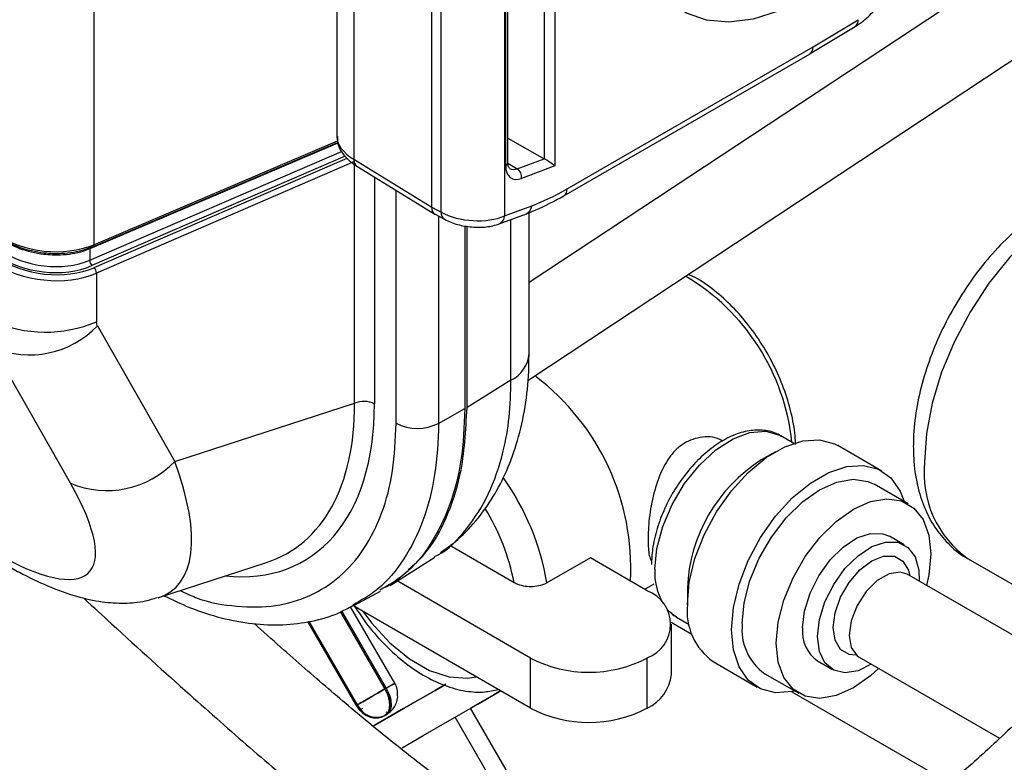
# Model space of a CAD drawing. Header units: inches. Extents: x 0.6 to 33.8, y 0 to 21.7.
# Tile 149 of 210: x 28.925 to 29.567, y 12.395 to 12.878. Entities that reach past the tile are written whole.
import ezdxf

# ---------------------------------------------------------------- set-up
doc = ezdxf.new("R2010")
doc.units = ezdxf.units.IN
doc.header["$MEASUREMENT"] = 0

msp = doc.modelspace()

# ---------------------------------------------------------------- linework, layer by layer
at = {"color": 7, "linetype": 'Continuous'}
for p, q in [((28.97299, 14.44468), (28.97299, 12.73175)), ((29.25692, 12.70729), (30.00767, 13.20342)), ((29.13153, 13.11585), (29.13153, 12.80229)), ((29.25603, 12.64339), (29.97153, 13.11623)), ((29.14258, 13.09911), (29.14258, 12.78745)), ((29.19339, 12.7562), (29.19339, 13.06961)), ((29.24089, 13.06887), (29.24089, 12.75055)), ((29.27364, 13.07417), (29.27364, 12.78306)), ((29.1995, 12.7529), (29.1995, 13.06611)), ((29.2668, 12.78779), (29.2668, 13.0673)), ((29.24158, 12.78326), (29.24158, 13.03697)), ((29.24303, 12.78527), (29.24303, 13.03898)), ((29.44194, 12.8607), (29.47131, 12.87836)), ((29.44, 12.85625), (29.46943, 12.87394)), ((29.28156, 12.76811), (29.44194, 12.8607)), ((29.27952, 12.7636), (29.43996, 12.85622)), ((28.97299, 12.73175), (29.13197, 12.79934)), ((29.24303, 12.80122), (29.26674, 12.78782)), ((29.13222, 12.79783), (28.9704, 12.72904)), ((28.9704, 12.72163), (29.13449, 12.79259)), ((28.97233, 12.73038), (29.13203, 12.79827)), ((29.13699, 12.78953), (28.97187, 12.71813)), ((28.97335, 12.71681), (29.13824, 12.78811)), ((29.14258, 12.78745), (29.19339, 12.7562)), ((29.24911, 12.78127), (29.26674, 12.78782)), ((29.14302, 12.78604), (28.97481, 12.7133)), ((29.14302, 12.62848), (29.14302, 12.7841)), ((29.14451, 12.78301), (29.19535, 12.75174)), ((29.24304, 12.785), (29.24911, 12.78127)), ((29.27364, 12.78306), (29.25192, 12.77498)), ((29.15604, 12.77592), (29.15604, 12.62802)), ((29.17014, 12.61548), (29.17014, 12.76725)), ((29.19339, 12.7562), (29.1995, 12.7529)), ((29.24089, 12.75055), (29.2586, 12.75717)), ((29.19551, 12.75165), (29.20165, 12.74833)), ((29.19773, 12.75045), (29.19773, 12.61534)), ((29.23737, 12.74535), (29.25508, 12.75197)), ((29.24502, 12.64347), (29.24502, 12.74821)), ((29.25692, 12.66091), (29.25692, 12.7527)), ((29.21498, 12.74392), (29.21498, 12.62495)), ((29.21638, 12.62575), (29.21638, 12.7438)), ((28.9704, 12.72904), (28.9703, 12.729)), ((28.9704, 12.72904), (28.9704, 12.72163)), ((28.97481, 12.7133), (28.97481, 12.68154)), ((28.97547, 12.67882), (29.02584, 12.59043)), ((28.95782, 12.57634), (28.90745, 12.66473)), ((29.24502, 12.64347), (29.21638, 12.62575)), ((29.02584, 12.59043), (29.14302, 12.62848)), ((29.19773, 12.61534), (29.21498, 12.62495)), ((29.42938, 12.60233), (29.42103, 12.60715)), ((29.48681, 12.58433), (29.45809, 12.60091)), ((29.41745, 12.59688), (29.40818, 12.59152)), ((29.50391, 12.56291), (29.48181, 12.57567)), ((29.50145, 12.53619), (29.49172, 12.5418)), ((29.24704, 12.51157), (29.20519, 12.53573)), ((29.01543, 12.50195), (29.08574, 12.52479)), ((29.16619, 12.5098), (29.19529, 12.5283)), ((29.29677, 12.52776), (29.26849, 12.51144)), ((29.33387, 12.50635), (29.29677, 12.52776)), ((29.54313, 12.5271), (29.62908, 12.47747)), ((29.60755, 12.45689), (29.50329, 12.51708)), ((29.25785, 12.46247), (29.17079, 12.51273)), ((29.33224, 12.50729), (29.33835, 12.51082)), ((29.14269, 12.49668), (29.15994, 12.50615)), ((29.36001, 12.50809), (29.36001, 12.49738)), ((29.16286, 12.44235), (29.13386, 12.49258)), ((29.13386, 12.49258), (29.16286, 12.44235)), ((29.16375, 12.44286), (29.13477, 12.49305)), ((29.13477, 12.49305), (29.16375, 12.44286)), ((29.16924, 12.44603), (29.14042, 12.49595)), ((29.25785, 12.42981), (29.14193, 12.49673)), ((29.14423, 12.43159), (29.11269, 12.48623)), ((29.11269, 12.48623), (29.14423, 12.43159)), ((29.11334, 12.48631), (29.14476, 12.43189)), ((29.14476, 12.43189), (29.11334, 12.48631)), ((29.34952, 12.48584), (29.36297, 12.47808)), ((29.35291, 12.48915), (29.36126, 12.48433)), ((29.34957, 12.4518), (29.34957, 12.48446)), ((29.25785, 12.42981), (29.25785, 12.46247)), ((29.33369, 12.46247), (29.33387, 12.46257)), ((29.33369, 12.46247), (29.33369, 12.42981)), ((29.33387, 12.42991), (29.33387, 12.46257)), ((29.37684, 12.46018), (29.40557, 12.44359)), ((29.44485, 12.46061), (29.45457, 12.455)), ((29.47204, 12.46295), (29.56343, 12.4102)), ((29.41057, 12.45226), (29.43267, 12.4395)), ((29.16375, 12.44286), (29.16286, 12.44235)), ((29.16286, 12.44235), (29.16375, 12.44286)), ((29.16633, 12.44435), (29.16633, 12.44435)), ((29.16633, 12.44435), (29.16633, 12.44435)), ((29.42801, 12.44053), (29.5308, 12.38119)), ((29.14476, 12.43189), (29.14423, 12.43159)), ((29.14423, 12.43159), (29.14476, 12.43189)), ((29.14469, 12.43162), (29.14499, 12.4316)), ((29.14818, 12.42953), (29.14666, 12.42865)), ((29.16517, 12.42688), (29.16365, 12.42712)), ((29.16454, 12.42635), (29.16588, 12.42755)), ((29.27279, 12.3362), (29.21872, 12.42985)), ((29.33387, 12.42991), (29.33369, 12.42981)), ((29.16343, 12.42536), (29.16255, 12.42485)), ((29.16255, 12.42485), (29.16286, 12.42503)), ((29.16286, 12.42503), (29.16255, 12.42485)), ((29.16286, 12.42503), (29.16375, 12.42554)), ((29.16375, 12.42554), (29.16286, 12.42503)), ((29.16423, 12.42613), (29.16343, 12.42536)), ((29.16343, 12.42536), (29.16412, 12.42597)), ((29.16343, 12.42536), (29.16375, 12.42554)), ((29.16375, 12.42554), (29.16343, 12.42536)), ((29.16375, 12.42554), (29.16484, 12.42656)), ((29.16428, 12.42616), (29.16375, 12.42554)), ((29.25296, 12.34727), (29.20865, 12.42403))]:
    msp.add_line(p, q, dxfattribs=at)
at = {"color": 7, "linetype": 'Continuous', "flags": 128}
for points in [[(29.43608, 12.89216), (29.41927, 12.88391), (29.40284, 12.87876), (29.38715, 12.87681), (29.37255, 12.87812), (29.35937, 12.88265), (29.34791, 12.8903), (29.33841, 12.9009), (29.3311, 12.91421), (29.32613, 12.92994), (29.32362, 12.94774), (29.32362, 12.9672), (29.32613, 12.9879), (29.3311, 13.00937), (29.33841, 13.03113), (29.34791, 13.05269), (29.35937, 13.07358), (29.37255, 13.09332), (29.38715, 13.11148), (29.40284, 13.12765), (29.41927, 13.14147), (29.43608, 13.15262)], [(29.68062, 12.76526), (29.67336, 12.76864), (29.66048, 12.77147), (29.64635, 12.77106), (29.63132, 12.76741), (29.61579, 12.76062), (29.60015, 12.75087), (29.58482, 12.7384), (29.57019, 12.72355), (29.55664, 12.70669), (29.54452, 12.68827), (29.53414, 12.66876), (29.52578, 12.64866), (29.51965, 12.62849), (29.5159, 12.60879), (29.51464, 12.59005)], [(29.3388, 12.52034), (29.3401, 12.53392), (29.34392, 12.54826), (29.35007, 12.5626), (29.3582, 12.57616), (29.36789, 12.58821), (29.37861, 12.5981), (29.38977, 12.6053), (29.40079, 12.60941), (29.41106, 12.61023), (29.42003, 12.60769), (29.42103, 12.60715)], [(29.36001, 12.49738), (29.36127, 12.5119), (29.36498, 12.52723), (29.37098, 12.54271), (29.37902, 12.55765), (29.38874, 12.57142), (29.39971, 12.58339), (29.41146, 12.59306), (29.42347, 12.59999), (29.43522, 12.60389), (29.44619, 12.60458), (29.45591, 12.60204), (29.45809, 12.60091)], [(29.38874, 12.48079), (29.38999, 12.49531), (29.3937, 12.51065), (29.39971, 12.52612), (29.40775, 12.54107), (29.41746, 12.55483), (29.42844, 12.56681), (29.44018, 12.57647), (29.4522, 12.58341), (29.46394, 12.58731), (29.47492, 12.588), (29.48463, 12.58546), (29.49267, 12.57979), (29.49868, 12.57124), (29.50134, 12.56439)], [(29.39581, 12.48488), (29.39707, 12.49855), (29.4008, 12.513), (29.4068, 12.5275), (29.41478, 12.54131), (29.42433, 12.55376), (29.43498, 12.56421), (29.44619, 12.57214), (29.4574, 12.57715), (29.46805, 12.579), (29.4776, 12.57758), (29.48181, 12.57567)], [(29.41791, 12.47212), (29.41917, 12.4858), (29.4229, 12.50024), (29.4289, 12.51474), (29.43688, 12.52856), (29.44643, 12.541), (29.45708, 12.55145), (29.46829, 12.55938), (29.4795, 12.5644), (29.49015, 12.56624), (29.4997, 12.56482), (29.50768, 12.56022), (29.51368, 12.55265), (29.51741, 12.54251), (29.51867, 12.53029), (29.51741, 12.51661), (29.51593, 12.50979)], [(29.43514, 12.48207), (29.43637, 12.49311), (29.43997, 12.50474), (29.44566, 12.51612), (29.45304, 12.52639), (29.46154, 12.53479), (29.47055, 12.5407), (29.47939, 12.54368), (29.4874, 12.54351), (29.49172, 12.5418)], [(29.44486, 12.47646), (29.44609, 12.48749), (29.44969, 12.49913), (29.45539, 12.5105), (29.46276, 12.52077), (29.47127, 12.52917), (29.48027, 12.53508), (29.48911, 12.53807), (29.49712, 12.5379), (29.50372, 12.53459), (29.50841, 12.52839), (29.51085, 12.51976), (29.5111, 12.51257)], [(29.45503, 12.48233), (29.45626, 12.49201), (29.45983, 12.50217), (29.4654, 12.5118), (29.47241, 12.51998), (29.48018, 12.52588), (29.48795, 12.52895), (29.49496, 12.52887), (29.50052, 12.52566), (29.5041, 12.51963), (29.50496, 12.51612)], [(29.50329, 12.51708), (29.49871, 12.51849), (29.4915, 12.51736), (29.48383, 12.51293), (29.47662, 12.50574), (29.47074, 12.49665), (29.4669, 12.48676), (29.46557, 12.47726), (29.4669, 12.4693), (29.47074, 12.46384), (29.47204, 12.46295)], [(29.14848, 12.49295), (29.15419, 12.48542), (29.16614, 12.47245), (29.17892, 12.46198), (29.19197, 12.45444), (29.20475, 12.45017), (29.2167, 12.44933), (29.22241, 12.45027)], [(29.35291, 12.48915), (29.35007, 12.49109), (29.34685, 12.4942)], [(29.4301, 12.44098), (29.42844, 12.44062), (29.41746, 12.43992), (29.40775, 12.44247), (29.39971, 12.44813), (29.3937, 12.45668), (29.38999, 12.46773), (29.38874, 12.48079)], [(29.47008, 12.46442), (29.4654, 12.46482), (29.45983, 12.46803), (29.45626, 12.47406), (29.45503, 12.48233)], [(29.48468, 12.45566), (29.4795, 12.45096), (29.46829, 12.44303), (29.45708, 12.43801), (29.44643, 12.43617), (29.43688, 12.43759), (29.4289, 12.44219), (29.4229, 12.44976), (29.41917, 12.4599), (29.41791, 12.47212)], [(29.47986, 12.45844), (29.47127, 12.45422), (29.46276, 12.4528), (29.45539, 12.45456), (29.44969, 12.45936), (29.44609, 12.46684), (29.44486, 12.47646)], [(29.16375, 12.44286), (29.16567, 12.44397), (29.16723, 12.44487), (29.16837, 12.44553), (29.16905, 12.44592), (29.16924, 12.44603)], [(29.14476, 12.43189), (29.14642, 12.43286), (29.14843, 12.43402), (29.15071, 12.43533), (29.15317, 12.43675), (29.15571, 12.43822), (29.15823, 12.43968), (29.16065, 12.44107), (29.16286, 12.44235)], [(29.15551, 12.41832), (29.17504, 12.42959), (29.19556, 12.44144), (29.20232, 12.44534)], [(29.20246, 12.44542), (29.19556, 12.44144), (29.17504, 12.42959), (29.15587, 12.41853)], [(29.16286, 12.44235), (29.16418, 12.43973), (29.16516, 12.43705), (29.16576, 12.4344), (29.16597, 12.43189), (29.16576, 12.42962), (29.16516, 12.42767), (29.16418, 12.42612), (29.16286, 12.42503)], [(29.16375, 12.42554), (29.16506, 12.42663), (29.16604, 12.42818), (29.16665, 12.43013), (29.16685, 12.4324), (29.16665, 12.43491), (29.16604, 12.43756), (29.16506, 12.44024), (29.16375, 12.44286)], [(29.174, 12.40403), (29.18772, 12.41195), (29.20666, 12.42289), (29.22331, 12.4325), (29.23745, 12.44066), (29.23825, 12.44112)], [(29.174, 12.40403), (29.18772, 12.41195), (29.20666, 12.42289), (29.22331, 12.4325), (29.23745, 12.44066), (29.23825, 12.44112)], [(29.23827, 12.44111), (29.23382, 12.43854), (29.21897, 12.42997), (29.21873, 12.42983)], [(29.23827, 12.44111), (29.23382, 12.43854), (29.21897, 12.42997), (29.21873, 12.42983)]]:
    msp.add_lwpolyline(points, dxfattribs=at)
at = {"color": 7, "linetype": 'Continuous'}
for centre, radius, start, end in [((29.46654, 12.87779), 0.00481, 306.90229, 6.82403), ((29.14743, 12.78692), 0.00488, 173.73454, 233.15138), ((29.24067, 12.78544), 0.00236, 292.8092, 355.87066), ((29.24533, 12.77581), 0.00663, 352.8643, 55.33631), ((29.27672, 12.76758), 0.00486, 305.10441, 6.23431), ((29.25248, 12.75752), 0.00613, 295.16264, 356.75187), ((29.20449, 12.75246), 0.00501, 174.95687, 235.55399), ((29.23489, 12.75082), 0.00601, 294.47818, 357.46356), ((28.97221, 12.72906), 0.00191, 149.4611, 181.71923), ((28.97232, 12.7291), 0.00192, 149.83023, 181.61288), ((28.97198, 12.73126), 0.000951, 249.00454, 291.42024), ((28.9716, 12.73157), 0.0014, 301.34648, 7.16208), ((28.97558, 12.72174), 0.00518, 181.13764, 224.17376), ((28.96964, 12.7132), 0.00518, 1.13764, 44.17376), ((29.28647, 12.58862), 0.14238, 5.81515, 59.48559), ((28.94154, 12.76053), 0.08571, 246.07942, 292.84312), ((28.9311, 12.7218), 0.06177, 247.48407, 315.90913), ((29.23541, 12.66281), 0.02159, 296.42124, 354.96365), ((29.16676, 12.5212), 0.15635, 356.88304, 52.85039), ((29.14904, 12.61437), 0.01534, 62.85772, 113.09791), ((29.18407, 12.64243), 0.03033, 242.65648, 296.76622), ((28.98148, 12.63341), 0.06177, 247.48407, 315.90913), ((29.46358, 12.50392), 0.10365, 122.31131, 177.69407), ((29.58252, 12.58284), 0.06826, 173.93521, 234.75261), ((29.10283, 12.48283), 0.16811, 9.79676, 35.26617), ((29.10698, 12.48475), 0.1426, 10.84326, 31.76227), ((29.37986, 12.51831), 0.04112, 177.16452, 209.25869), ((29.32556, 12.48446), 0.02341, 290.78342, 69.21658), ((29.40022, 12.49316), 0.04043, 174.01368, 234.67414), ((29.43062, 12.48097), 0.03502, 173.60377, 235.08405), ((29.45838, 12.47966), 0.02336, 174.06714, 234.62068), ((29.29577, 12.53565), 0.08242, 242.60967, 297.39033), ((29.32274, 12.45448), 0.02697, 294.37466, 354.3052), ((29.15731, 12.4377), 0.01384, 204.8163, 293.64307), ((29.29577, 12.50299), 0.08242, 242.60967, 297.39033)]:
    msp.add_arc(centre, radius, start, end, dxfattribs=at)
for centre, major_axis, ratio, start_param, end_param in [((29.43498, 12.86471), (-0.005, 0.00848), 0.571337, 3.136491, 3.92197), ((29.1709, 12.79898), (0.03931, -0.00444), 0.503824, 3.198455, 3.9664), ((29.26667, 12.78377), (-0.00256, 0.00427), 0.593719, 5.457658, 5.475111), ((29.27016, 12.78507), (0.00491, -0.00342), 0.075634, 0.837917, 2.373807), ((29.25411, 12.7905), (0.00886, 0.01535), 0.577234, 2.356286, 3.750791), ((29.25063, 12.79251), (0.00628, 0.01115), 0.576449, 3.099505, 3.74468), ((29.28156, 12.92083), (0.09348, 0.16198), 0.577366, 3.752239, 3.926745), ((29.20035, 12.76022), (0.00492, 0.00853), 0.577234, 2.356286, 3.157639), ((29.22001, 12.76232), (0.0295, -0.00241), 0.500104, 3.985203, 5.538546), ((28.94148, 12.76191), (0.05084, -0.00893), 0.659946, 4.132029, 5.491052), ((28.94148, 12.75016), (0.04656, -0.0092), 0.673563, 4.148858, 5.507881), ((28.94184, 12.74742), (0.0508, -0.00931), 0.668913, 4.138566, 5.49759), ((28.94113, 12.74799), (0.04956, -0.00908), 0.668913, 4.138566, 5.49759), ((28.94148, 12.74526), (0.05379, -0.00921), 0.664744, 4.129898, 5.488921), ((28.99617, 12.72305), (-0.11387, 0.19726), 0.568869, 2.750515, 3.919643), ((28.98921, 12.71904), (-0.11078, 0.18784), 0.568073, 3.015905, 3.914355), ((28.87728, 12.68269), (-0.14785, 0.17542), 0.342534, 2.997375, 3.901604), ((28.84259, 12.64398), (0.12721, -0.12579), 0.266839, 5.488654, 7.044598)]:
    msp.add_ellipse(centre, major_axis=major_axis, ratio=ratio, start_param=start_param, end_param=end_param, dxfattribs=at)
for points, knots in [([(29.46943, 12.87394), (29.47121, 12.8751), (29.47636, 12.87844), (29.48264, 12.88488), (29.48764, 12.89356), (29.48828, 12.89971), (29.48861, 12.90285)], [0, 0, 0, 0, 0.161575, 0.466366, 0.727124, 1, 1, 1, 1]), ([(30.04138, 12.73933), (30.04124, 12.74602), (30.041, 12.75855), (30.03857, 12.77904), (30.03372, 12.79789), (30.02608, 12.81288), (30.01679, 12.82366), (30.00713, 12.8307), (29.99254, 12.83694), (29.97367, 12.8381), (29.95093, 12.83147), (29.92742, 12.81756), (29.90481, 12.79919), (29.88438, 12.77976), (29.86547, 12.76015), (29.8447, 12.7372), (29.82232, 12.71116), (29.80152, 12.68608), (29.78408, 12.66466), (29.76879, 12.64568), (29.75212, 12.62489), (29.73288, 12.60084), (29.71105, 12.57362), (29.68806, 12.54549), (29.6651, 12.51829), (29.64434, 12.49437), (29.62323, 12.47082), (29.59963, 12.44555), (29.57232, 12.41802), (29.54477, 12.39251), (29.51946, 12.37137), (29.49557, 12.35355), (29.47432, 12.33986), (29.45495, 12.32934), (29.43891, 12.32209), (29.42092, 12.31549), (29.40118, 12.31048), (29.38093, 12.30814), (29.36403, 12.3082), (29.34768, 12.3098), (29.33379, 12.31245), (29.31827, 12.31666), (29.3028, 12.3222), (29.28906, 12.32809), (29.27752, 12.33366), (29.26676, 12.3393), (29.25551, 12.34564), (29.23818, 12.35612), (29.21486, 12.37173), (29.18587, 12.39321), (29.15637, 12.41675), (29.1262, 12.44214), (29.10023, 12.46471), (29.08344, 12.47978), (29.0777, 12.48492)], [0, 0, 0, 0, 0.01187, 0.02226, 0.039426, 0.052509, 0.062631, 0.071555, 0.079518, 0.096177, 0.115652, 0.139447, 0.163524, 0.183041, 0.201199, 0.222492, 0.246967, 0.269656, 0.285232, 0.298855, 0.314407, 0.333727, 0.354002, 0.3756, 0.394863, 0.411489, 0.425911, 0.444324, 0.464696, 0.485252, 0.503075, 0.519531, 0.539343, 0.555054, 0.570535, 0.584454, 0.609263, 0.635136, 0.657638, 0.673735, 0.692923, 0.715363, 0.737649, 0.756537, 0.771528, 0.784005, 0.798263, 0.814748, 0.849779, 0.884985, 0.91865, 0.951002, 0.983263, 1, 1, 1, 1]), ([(29.13193, 12.80233), (29.13187, 12.801), (29.13168, 12.79736), (29.13455, 12.79187), (29.13886, 12.78683), (29.14276, 12.78419), (29.14451, 12.78301)], [0, 0, 0, 0, 0.166535, 0.453091, 0.75578, 1, 1, 1, 1]), ([(29.24417, 12.78158), (29.24398, 12.78167), (29.24364, 12.78185), (29.24307, 12.78359), (29.24304, 12.78492), (29.24303, 12.78527)], [0, 0, 0, 0, 0.456907, 0.856079, 1, 1, 1, 1]), ([(28.96699, 12.50102), (28.97294, 12.49557), (28.9973, 12.47319), (29.033, 12.44083), (29.07544, 12.40332), (29.11322, 12.37125), (29.14873, 12.34287), (29.18064, 12.31938), (29.20594, 12.30252), (29.22544, 12.29073), (29.24083, 12.28217), (29.25705, 12.27395), (29.2762, 12.2654), (29.29868, 12.25718), (29.32245, 12.2508), (29.34449, 12.24721), (29.36237, 12.24576), (29.38056, 12.24567), (29.39986, 12.24724), (29.42108, 12.25092), (29.44419, 12.25721), (29.47039, 12.26727), (29.49781, 12.28108), (29.52744, 12.29949), (29.55384, 12.31891), (29.57765, 12.33853), (29.59665, 12.35536), (29.61502, 12.37264), (29.63421, 12.3916), (29.65264, 12.4107), (29.67011, 12.42956), (29.68526, 12.44637), (29.70018, 12.46333), (29.72003, 12.48642), (29.74479, 12.51624), (29.77587, 12.55451), (29.80842, 12.59526), (29.84152, 12.6364), (29.87349, 12.67504), (29.90092, 12.70645), (29.92327, 12.73025), (29.94132, 12.7478), (29.95695, 12.76123), (29.96858, 12.76932), (29.97481, 12.77279), (29.97653, 12.77412), (29.97558, 12.77559), (29.97482, 12.77667), (29.97372, 12.77782), (29.97469, 12.7767), (29.9761, 12.77316), (29.97759, 12.76688), (29.97869, 12.75609), (29.97881, 12.74531), (29.97888, 12.73913)], [0, 0, 0, 0, 0.014517, 0.059522, 0.096497, 0.13427, 0.17252, 0.207395, 0.23742, 0.255911, 0.271972, 0.288337, 0.308716, 0.332899, 0.358741, 0.381034, 0.397523, 0.413727, 0.432168, 0.44975, 0.470015, 0.490887, 0.513342, 0.533081, 0.55559, 0.568029, 0.581277, 0.593777, 0.605074, 0.620496, 0.632271, 0.642634, 0.65388, 0.666112, 0.689007, 0.715243, 0.744329, 0.775628, 0.806872, 0.83621, 0.856594, 0.875384, 0.89309, 0.910136, 0.919283, 0.929748, 0.941111, 0.950046, 0.955426, 0.962685, 0.96856, 0.97624, 0.986378, 1, 1, 1, 1]), ([(29.6795, 12.76583), (29.67544, 12.76777), (29.66721, 12.7717), (29.65341, 12.77407), (29.63897, 12.77387), (29.62401, 12.77084), (29.60869, 12.76502), (29.59329, 12.75643), (29.57821, 12.74524), (29.56387, 12.73179), (29.55061, 12.71645), (29.53871, 12.6996), (29.5284, 12.6816), (29.51988, 12.66283), (29.51335, 12.64365), (29.50902, 12.62442), (29.50744, 12.60997), (29.50734, 12.60205), (29.50732, 12.60026)], [0, 0, 0, 0, 0.0575349, 0.1166921, 0.1767133, 0.2388309, 0.3035018, 0.3702391, 0.4380164, 0.5058602, 0.5734626, 0.6408436, 0.7081397, 0.7755286, 0.8431466, 0.9111973, 0.979864, 1, 1, 1, 1]), ([(29.25508, 12.75197), (29.25712, 12.75276), (29.26524, 12.7559), (29.2734, 12.7603), (29.27952, 12.7636)], [0, 0, 0, 0, 0.250479, 1, 1, 1, 1]), ([(29.20165, 12.74833), (29.20305, 12.74765), (29.20703, 12.7457), (29.21477, 12.74366), (29.22436, 12.74287), (29.232, 12.74361), (29.23602, 12.74491), (29.23737, 12.74535)], [0, 0, 0, 0, 0.132691, 0.379381, 0.623344, 0.873252, 1, 1, 1, 1]), ([(28.91039, 12.7371), (28.91491, 12.73459), (28.92403, 12.72954), (28.93902, 12.72629), (28.95376, 12.72579), (28.96433, 12.72753), (28.97018, 12.7298), (28.97164, 12.73037)], [0, 0, 0, 0, 0.247215, 0.498707, 0.67354, 0.918314, 1, 1, 1, 1]), ([(28.9703, 12.729), (28.96888, 12.72845), (28.96323, 12.72627), (28.95301, 12.72464), (28.93878, 12.72523), (28.92438, 12.7285), (28.91568, 12.73346), (28.91137, 12.73592)], [0, 0, 0, 0, 0.08191, 0.327208, 0.502228, 0.75356, 1, 1, 1, 1]), ([(29.43054, 12.60166), (29.4305, 12.60291), (29.4303, 12.60902), (29.42834, 12.62065), (29.42384, 12.63636), (29.41726, 12.65198), (29.40891, 12.66696), (29.39905, 12.68083), (29.38798, 12.69321), (29.37602, 12.7034), (29.36671, 12.7099), (29.3615, 12.71201), (29.36049, 12.71242)], [0, 0, 0, 0, 0.030262, 0.148096, 0.265736, 0.383127, 0.50039, 0.617701, 0.735206, 0.853101, 0.971575, 1, 1, 1, 1]), ([(28.97547, 12.67882), (28.97537, 12.67899), (28.97497, 12.67976), (28.97488, 12.68077), (28.97481, 12.68154)], [0, 0, 0, 0, 0.23023, 1, 1, 1, 1]), ([(29.19902, 12.53123), (29.20229, 12.53349), (29.21076, 12.53934), (29.22238, 12.55151), (29.23376, 12.56725), (29.24276, 12.58486), (29.24979, 12.60435), (29.25461, 12.62591), (29.25676, 12.6453), (29.25677, 12.65679), (29.25678, 12.66062)], [0, 0, 0, 0, 0.084727, 0.21922, 0.35557, 0.488321, 0.629842, 0.779667, 0.926614, 1, 1, 1, 1]), ([(29.19507, 12.52852), (29.19577, 12.52885), (29.20404, 12.53276), (29.21637, 12.546), (29.23117, 12.56841), (29.23964, 12.59381), (29.24441, 12.61909), (29.24481, 12.63531), (29.24502, 12.64347)], [0, 0, 0, 0, 0.020665, 0.2441, 0.463185, 0.688743, 0.843201, 1, 1, 1, 1]), ([(29.17808, 12.52006), (29.18177, 12.52331), (29.19185, 12.53215), (29.20332, 12.55328), (29.21409, 12.58432), (29.21556, 12.61079), (29.21638, 12.62575)], [0, 0, 0, 0, 0.14924, 0.406914, 0.664708, 1, 1, 1, 1]), ([(29.21498, 12.62495), (29.21446, 12.6135), (29.21344, 12.59059), (29.20559, 12.56081), (29.19306, 12.53584), (29.17776, 12.5172), (29.16507, 12.5099), (29.15959, 12.50674)], [0, 0, 0, 0, 0.210048, 0.420123, 0.630225, 0.840348, 1, 1, 1, 1]), ([(29.02938, 12.50648), (29.03275, 12.50488), (29.04551, 12.49882), (29.0666, 12.49567), (29.09187, 12.49559), (29.11446, 12.50232), (29.13399, 12.51475), (29.14982, 12.53291), (29.16141, 12.55619), (29.16872, 12.58372), (29.16967, 12.6049), (29.17014, 12.61548)], [0, 0, 0, 0, 0.042942, 0.162547, 0.282156, 0.401376, 0.52061, 0.640879, 0.761136, 0.880576, 1, 1, 1, 1]), ([(29.19773, 12.61534), (29.19773, 12.61534), (29.19773, 12.60376), (29.19603, 12.58121), (29.18844, 12.55136), (29.17577, 12.52611), (29.16029, 12.50749), (29.14744, 12.50013), (29.14196, 12.49699)], [0, 0, 0, 0, 0.000003, 0.206526, 0.419009, 0.627011, 0.841195, 1, 1, 1, 1]), ([(29.38306, 12.60383), (29.38245, 12.6042), (29.37818, 12.60683), (29.3683, 12.60695), (29.3566, 12.6026), (29.34766, 12.59329), (29.34126, 12.5809), (29.33686, 12.56572), (29.3345, 12.54968), (29.33425, 12.53643), (29.33501, 12.52842), (29.3364, 12.52622), (29.33677, 12.52564)], [0, 0, 0, 0, 0.021412, 0.14979, 0.270312, 0.376518, 0.485306, 0.607886, 0.736007, 0.85345, 0.961864, 1, 1, 1, 1]), ([(29.42159, 12.60649), (29.42106, 12.60692), (29.41811, 12.60931), (29.41113, 12.61095), (29.40145, 12.61116), (29.39115, 12.6084), (29.38061, 12.60301), (29.37022, 12.59503), (29.36054, 12.58489), (29.35203, 12.57311), (29.34505, 12.56022), (29.33998, 12.5468), (29.33708, 12.53429), (29.33675, 12.52674), (29.3366, 12.5234)], [0, 0, 0, 0, 0.018725, 0.104023, 0.188835, 0.276463, 0.367696, 0.460786, 0.553956, 0.646868, 0.739689, 0.83268, 0.926083, 1, 1, 1, 1]), ([(29.50732, 12.60026), (29.5074, 12.59697), (29.50761, 12.58757), (29.50994, 12.57346), (29.51494, 12.55869), (29.52189, 12.54613), (29.53115, 12.53561), (29.53886, 12.52898), (29.54385, 12.52682), (29.54444, 12.52657)], [0, 0, 0, 0, 0.104771, 0.299824, 0.474305, 0.641951, 0.803934, 0.977068, 1, 1, 1, 1]), ([(28.91539, 12.52346), (28.91846, 12.52172), (28.92778, 12.51646), (28.9433, 12.50903), (28.96101, 12.50258), (28.97755, 12.49887), (28.99256, 12.49797), (29.00476, 12.49884), (29.01185, 12.50113), (29.01439, 12.50195)], [0, 0, 0, 0, 0.092053, 0.279356, 0.477139, 0.649516, 0.794568, 0.926745, 1, 1, 1, 1]), ([(29.16186, 12.50822), (29.16488, 12.50945), (29.16936, 12.51127), (29.17276, 12.51484), (29.17387, 12.51601)], [0, 0, 0, 0, 0.672758, 1, 1, 1, 1]), ([(29.26849, 12.51144), (29.26794, 12.51115), (29.26667, 12.51047), (29.2637, 12.50948), (29.25942, 12.50881), (29.2543, 12.50903), (29.25003, 12.51005), (29.2479, 12.51114), (29.24704, 12.51157)], [0, 0, 0, 0, 0.0931111, 0.2183595, 0.4301952, 0.6419212, 0.8565135, 1, 1, 1, 1]), ([(29.01884, 12.50306), (29.02436, 12.50041), (29.03682, 12.49443), (29.05616, 12.48831), (29.07655, 12.48447), (29.09632, 12.48365), (29.11511, 12.48605), (29.13046, 12.49042), (29.13883, 12.49502), (29.14199, 12.49675)], [0, 0, 0, 0, 0.126813, 0.286159, 0.444253, 0.602178, 0.757963, 0.90859, 1, 1, 1, 1]), ([(29.14333, 12.49592), (29.14566, 12.49238), (29.15127, 12.48382), (29.1618, 12.47185), (29.17433, 12.46027), (29.18772, 12.45097), (29.2016, 12.44421), (29.21512, 12.44066), (29.22698, 12.43985), (29.23373, 12.44141), (29.2366, 12.44208)], [0, 0, 0, 0, 0.095874, 0.232153, 0.369174, 0.507324, 0.646777, 0.786646, 0.909213, 1, 1, 1, 1]), ([(29.34886, 12.49249), (29.34956, 12.49164), (29.35061, 12.49037), (29.3521, 12.48979), (29.35259, 12.48959)], [0, 0, 0, 0, 0.67204, 1, 1, 1, 1]), ([(29.1692, 12.44601), (29.16918, 12.44599), (29.16913, 12.44597), (29.16841, 12.44555), (29.16689, 12.44468), (29.16499, 12.44358), (29.16375, 12.44286)], [0, 0, 0, 0, 0.178079, 0.393525, 0.60319, 1, 1, 1, 1]), ([(29.17117, 12.43705), (29.17114, 12.43876), (29.17107, 12.44179), (29.17014, 12.44492), (29.16925, 12.44597), (29.16921, 12.44602)], [0, 0, 0, 0, 0.5542865, 0.9824841, 1, 1, 1, 1]), ([(29.16286, 12.44235), (29.16141, 12.44151), (29.1592, 12.44023), (29.15579, 12.43827), (29.15235, 12.43628), (29.14816, 12.43386), (29.14588, 12.43255), (29.14476, 12.43189)], [0, 0, 0, 0, 0.242332, 0.369644, 0.500655, 0.752165, 1, 1, 1, 1]), ([(29.16286, 12.42503), (29.16371, 12.42576), (29.16501, 12.42687), (29.16582, 12.4295), (29.16605, 12.43185), (29.16581, 12.43447), (29.16501, 12.43803), (29.16371, 12.44064), (29.16286, 12.44235)], [0, 0, 0, 0, 0.242013, 0.369157, 0.499996, 0.63106, 0.758606, 1, 1, 1, 1]), ([(29.16375, 12.44286), (29.16462, 12.4411), (29.16637, 12.43755), (29.16702, 12.4324), (29.16678, 12.42903), (29.16596, 12.42811), (29.1659, 12.42805)], [0, 0, 0, 0, 0.32472, 0.654241, 0.976055, 1, 1, 1, 1]), ([(29.16367, 12.42572), (29.16492, 12.4265), (29.16784, 12.42834), (29.17037, 12.4326), (29.17094, 12.43579), (29.17117, 12.43705)], [0, 0, 0, 0, 0.311134, 0.727423, 1, 1, 1, 1]), ([(29.14423, 12.43159), (29.14521, 12.43018), (29.14678, 12.42791), (29.14985, 12.42557), (29.15274, 12.42412), (29.15576, 12.42342), (29.15919, 12.4234), (29.16127, 12.42429), (29.16255, 12.42485)], [0, 0, 0, 0, 0.216932, 0.350301, 0.499986, 0.652101, 0.786281, 1, 1, 1, 1]), ([(29.16255, 12.42485), (29.16104, 12.42423), (29.15802, 12.42301), (29.15269, 12.42394), (29.14768, 12.42677), (29.14538, 12.42998), (29.14423, 12.43159)], [0, 0, 0, 0, 0.249993, 0.500002, 0.750009, 1, 1, 1, 1]), ([(29.14476, 12.43189), (29.14585, 12.43033), (29.14753, 12.42793), (29.1506, 12.42568), (29.15315, 12.4244), (29.1558, 12.42371), (29.1592, 12.42351), (29.16141, 12.42443), (29.16286, 12.42503)], [0, 0, 0, 0, 0.242013, 0.369157, 0.499996, 0.63106, 0.758606, 1, 1, 1, 1])]:
    msp.add_open_spline(points, degree=3, knots=knots, dxfattribs=at)

doc.saveas('drawing.dxf')
